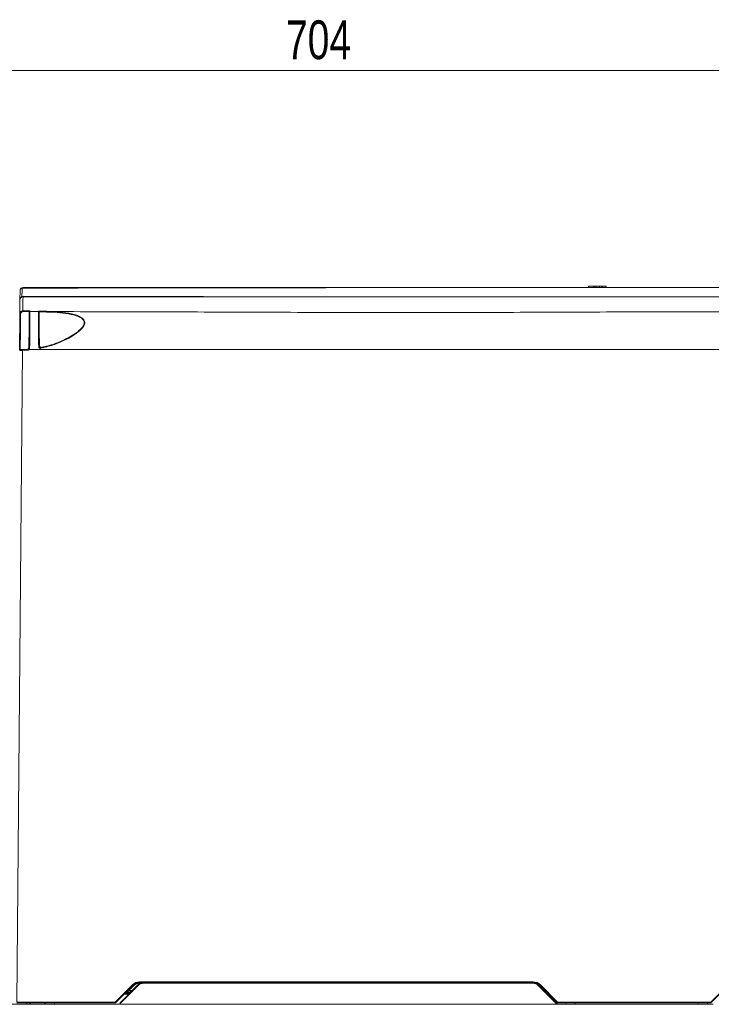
# Model space of a CAD drawing. Header units: millimetres. Extents: x 0 to 2100, y 0 to 1485.
# Tile 57 of 67: x 1150 to 1373, y 268 to 585. Entities that reach past the tile are written whole.
import ezdxf

# ---------------------------------------------------------------- set-up
doc = ezdxf.new("R2010")
doc.units = ezdxf.units.MM
doc.header["$LTSCALE"] = 5
doc.styles.add('SLDTEXTSTYLE1', font='TXT', dxfattribs={"width": 0.75})
doc.dimstyles.new('SLDDIMSTYLE0', dxfattribs={"dimtxt": 12.5, "dimasz": 15, "dimexe": 0, "dimexo": 0.0625, "dimgap": 3.125, "dimtad": 1, "dimdec": 0, "dimrnd": 1e-09, "dimzin": 12, "dimdsep": 46, "dimtxsty": 'SLDTEXTSTYLE1', "dimblk1": 'CLOSED', "dimblk2": 'CLOSED', "dimsah": 1, "dimcen": 0.09, "dimadec": 0, "dimazin": 3, "dimtfac": 1, "dimtofl": 0, "dimtmove": 0, "dimatfit": 3, "dimldrblk": 'CLOSED', "dimfxl": 0, "dimfrac": 2, "dimtolj": 1, "dimtzin": 12, "dimarcsym": 0})

# ---------------------------------------------------------------- blocks, each defined once
blk = doc.blocks.new('_CLOSED')
at = {"color": 0, "linetype": 'ByBlock', "lineweight": -2}
for p, q in [((-1, 0.166667), (0, 0)), ((-1, 0.166667), (-1, -0.166667)), ((0, 0), (-1, -0.166667)), ((0, 0), (-1, 0))]:
    blk.add_line(p, q, dxfattribs=at)
blk = doc.blocks.new('_D_1')
at = {"color": 7, "linetype": 'Continuous', "lineweight": 0}
for p, q in [((897.69, 330.32), (897.69, 573.49)), ((1601.98, 273.38), (1601.98, 573.49)), ((897.69, 568.49), (1601.98, 568.49))]:
    blk.add_line(p, q, dxfattribs=at)
at = {"color": 7, "linetype": 'Continuous', "lineweight": 0, "xscale": 15, "yscale": 15, "rotation": 180.0000000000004}
blk.add_blockref('_CLOSED', (897.69, 568.49), dxfattribs=at)
at = {"color": 7, "linetype": 'Continuous', "lineweight": 0, "xscale": 15, "yscale": 15}
blk.add_blockref('_CLOSED', (1601.98, 568.49), dxfattribs=at)
at = {"color": 7, "linetype": 'Continuous', "lineweight": 0, "insert": (1235.98, 584.61), "char_height": 12.5, "attachment_point": 1, "style": 'SLDTEXTSTYLE1'}
blk.add_mtext('704', dxfattribs=at)

msp = doc.modelspace()

# ---------------------------------------------------------------- linework, layer by layer
at = {"color": 7, "linetype": 'Continuous', "lineweight": 15}
for p, q in [((1151.12, 498.33), (1150.87, 498.29)), ((1150.88, 498.49), (1151.2, 498.54)), ((1333.45, 498.94), (1333.42, 498.54)), ((1333.45, 498.94), (1335.05, 498.94)), ((1335.05, 498.94), (1335.02, 498.54)), ((1335.46, 498.94), (1335.05, 498.94)), ((1335.46, 498.94), (1335.5, 498.54)), ((1335.99, 498.94), (1335.97, 498.54)), ((1337.81, 498.94), (1337.84, 498.54)), ((1337.88, 498.94), (1339.18, 498.94)), ((1339.18, 498.94), (1339.22, 498.54)), ((1150.81, 495.67), (1151.26, 495.75)), ((1151.17, 495.54), (1150.81, 495.47)), ((1153.16, 490.57), (1153.17, 490.77)), ((1153.17, 490.77), (1153.17, 490.8)), ((1156.35, 490.74), (1156.35, 490.71)), ((1156.21, 479.43), (1156.21, 479.67)), ((1151.03, 478.31), (1149.2, 268.38)), ((1152.82, 478.4), (1151.03, 478.31)), ((1153.15, 478.54), (1539.99, 478.54)), ((1180.9, 268.38), (1186.45, 273.94)), ((1186.62, 273.76), (1181.07, 268.21)), ((1182.43, 268.14), (1188.05, 273.76)), ((1188.19, 273.62), (1182.43, 267.86)), ((1186.79, 273.6), (1185.3, 272.11)), ((1188.74, 274.88), (1315.66, 274.88)), ((1188.74, 274.64), (1188.74, 274.88)), ((1190.17, 274.64), (1188.74, 274.64)), ((1188.74, 274.64), (1188.74, 274.4)), ((1190.17, 274.44), (1190.17, 274.64)), ((1190.17, 274.64), (1315.37, 274.64)), ((1315.37, 274.44), (1190.17, 274.44)), ((1218.06, 274.64), (1218.06, 274.64)), ((1258.89, 274.64), (1258.89, 274.64)), ((1315.66, 274.64), (1315.37, 274.64)), ((1315.37, 274.44), (1315.37, 274.64)), ((1315.66, 274.64), (1315.66, 274.88)), ((1322.92, 268.06), (1317.35, 273.62)), ((1317.49, 273.76), (1323.06, 268.2)), ((1323.33, 268.21), (1317.78, 273.76)), ((1317.95, 273.94), (1323.5, 268.38)), ((1372.9, 268.38), (1378.45, 273.94)), ((1378.62, 273.76), (1373.07, 268.21)), ((1184.08, 271.14), (1185.43, 271.14)), ((1185.74, 271.64), (1185.74, 272.14)), ((1185.93, 271.64), (1185.74, 271.64)), ((1319.25, 272.3), (1319.25, 272.01)), ((1321.14, 270.4), (1323.31, 268.22)), ((1145.26, 267.64), (1152.4, 267.64)), ((1149.2, 268.38), (1180.9, 268.38)), ((1180.9, 268.14), (1149.2, 268.14)), ((1153.4, 267.64), (1152.4, 267.64)), ((1153.4, 267.64), (1153.41, 268.14)), ((1153.6, 267.64), (1153.4, 267.64)), ((1158.15, 267.64), (1153.6, 267.64)), ((1158.35, 267.64), (1158.15, 267.64)), ((1158.35, 267.64), (1158.36, 268.14)), ((1161.35, 267.64), (1158.35, 267.64)), ((1161.35, 267.64), (1182.43, 267.64)), ((1180.9, 268.14), (1180.9, 268.38)), ((1182.43, 267.86), (1182.43, 268.14)), ((1182.43, 267.64), (1182.43, 267.86)), ((1182.43, 267.64), (1322.92, 267.64)), ((1322.92, 267.64), (1322.92, 268.06)), ((1323.12, 267.64), (1322.92, 267.64)), ((1323.06, 268.2), (1323.06, 268.2)), ((1323.12, 268.06), (1323.12, 267.64)), ((1323.32, 267.64), (1323.12, 267.64)), ((1323.31, 268.22), (1323.32, 267.64)), ((1323.32, 267.64), (1326.18, 267.64)), ((1323.5, 268.14), (1323.5, 268.38)), ((1323.5, 268.38), (1372.9, 268.38)), ((1372.9, 268.14), (1323.5, 268.14)), ((1326.18, 267.64), (1326.21, 268.14)), ((1326.18, 267.64), (1326.21, 268.14)), ((1326.18, 267.64), (1326.18, 267.64)), ((1329.21, 268.14), (1329.18, 267.64)), ((1329.21, 268.14), (1329.18, 267.64)), ((1329.18, 267.64), (1368.84, 267.64)), ((1368.84, 267.64), (1368.81, 268.14)), ((1368.84, 267.64), (1368.81, 268.14)), ((1371.81, 268.14), (1371.84, 267.64)), ((1371.81, 268.14), (1371.84, 267.64)), ((1371.84, 267.64), (1371.84, 267.64)), ((1371.84, 267.64), (1373.68, 267.64)), ((1372.9, 268.14), (1372.9, 268.38))]:
    msp.add_line(p, q, dxfattribs=at)
at = {"color": 8, "linetype": 'Continuous', "lineweight": 15}
for p, q in [((1151.26, 495.75), (1170.65, 495.69)), ((1217.86, 274.64), (1217.86, 274.64)), ((1218.26, 274.64), (1218.26, 274.64)), ((1258.69, 274.64), (1258.69, 274.64)), ((1259.09, 274.64), (1259.09, 274.64)), ((1315.89, 274.63), (1315.89, 274.6)), ((1185.23, 270.94), (1183.82, 270.94)), ((1184.43, 271.34), (1185.63, 271.34)), ((1185.74, 272.14), (1186.43, 272.14)), ((1319.45, 272.09), (1319.45, 271.81)), ((1152.4, 267.64), (1152.41, 268.14)), ((1153.61, 268.14), (1153.6, 267.64)), ((1158.15, 267.64), (1158.16, 268.14)), ((1161.36, 268.14), (1161.35, 267.64))]:
    msp.add_line(p, q, dxfattribs=at)
at = {"color": 7, "linetype": 'Continuous', "lineweight": 15, "flags": 128}
for points in [[(1150.87, 498.29), (1150.86, 498.32), (1150.86, 498.36), (1150.85, 498.39), (1150.85, 498.42), (1150.85, 498.45), (1150.86, 498.47), (1150.87, 498.48), (1150.88, 498.49)], [(1151.12, 498.33), (1151.12, 498.37), (1151.13, 498.41), (1151.14, 498.45), (1151.15, 498.48), (1151.16, 498.5), (1151.17, 498.52), (1151.18, 498.54), (1151.2, 498.54)], [(1337.06, 498.94), (1337.06, 498.82), (1337.06, 498.7), (1337.06, 498.54)], [(1337.81, 498.94), (1337.82, 498.82), (1337.83, 498.7), (1337.84, 498.54)], [(1150.81, 495.67), (1150.82, 495.63), (1150.83, 495.6), (1150.83, 495.57), (1150.84, 495.54), (1150.83, 495.51), (1150.83, 495.49), (1150.82, 495.48), (1150.81, 495.47)], [(1151.26, 495.75), (1151.26, 495.71), (1151.25, 495.67), (1151.24, 495.63), (1151.23, 495.6), (1151.22, 495.57), (1151.2, 495.56), (1151.19, 495.54), (1151.17, 495.54)], [(1153.4, 490.8), (1154.92, 490.8), (1156.11, 490.8)], [(1151.03, 478.31), (1151.03, 478.36), (1151.03, 478.4), (1151.03, 478.45), (1151.03, 478.48), (1151.03, 478.51), (1151.03, 478.53), (1151.02, 478.55), (1151.02, 478.55)]]:
    msp.add_lwpolyline(points, dxfattribs=at)
at = {"color": 7, "linetype": 'Continuous', "lineweight": 15}
for centre, radius, start, end in [((1150.3, 489.07), 0.996, 86.0904, 99.8795), ((1154.07, 490.85), 2.95, 176.1961, 180.8213), ((1153.4, 490.56), 0.239, 89.6971, 179.2049), ((1156.11, 490.56), 0.239, 0.8053, 90.3152), ((1161.49, 490.58), 0.308, 137.9767, 184.7449), ((1150.31, 487.18), 0.2, 90, 179.5), ((1150.25, 486.24), 0.953, 86.5455, 98.4985), ((1156.27, 478.66), 0.771, 76.9754, 94.9306), ((1149.52, 477.58), 7.39, 10.7633, 12.5485), ((1150.27, 478.34), 0.24, 90.0133, 179.4096), ((1062.28, 471.36), 90.85, 4.4488, 4.5988), ((1153.23, 477.23), 1.66, 87.4305, 95.7322), ((1188.74, 271.64), 3.24, 90, 135), ((1179.56, 266.96), 9.81, 43.9431, 45.3542), ((1188.74, 271.64), 3, 90, 135), ((1179.93, 266.82), 9.64, 44.6472, 46.0643), ((1188.74, 271.64), 2.76, 90, 135), ((1190.17, 271.64), 3, 90, 135), ((1182.48, 267.98), 8.04, 44.6472, 46.0643), ((1190.17, 271.64), 2.8, 90, 135), ((1315.37, 271.64), 3, 45, 90), ((1315.37, 271.64), 2.8, 45, 90), ((1315.66, 271.64), 3.24, 45, 90), ((1315.66, 271.64), 3, 45, 90), ((1323.07, 267.98), 8.04, 133.9357, 135.3528), ((1324.84, 266.96), 9.81, 134.6458, 136.0569), ((1185.74, 268.64), 3, 90, 135), ((1178.44, 265.33), 9.64, 44.6472, 46.0643), ((1185.74, 268.64), 3.5, 90, 97.1739), ((1318.66, 268.64), 3, 45, 64.0518), ((1174.01, 261.41), 9.81, 43.9431, 45.3542), ((1180.9, 268.38), 0.24, 270, 315), ((1328.63, 262.41), 8.04, 133.9357, 135.3528), ((1323.02, 262.33), 5.73, 89.0002, 90.9998), ((1322.92, 268.06), 0.2, 0.5, 45), ((1322.92, 268.06), 0.2, 0.5006, 44.9998), ((1330.39, 261.41), 9.81, 134.6458, 136.0569), ((1323.5, 268.38), 0.24, 225, 270), ((1366.01, 261.41), 9.81, 43.9431, 45.3542), ((1372.9, 268.38), 0.24, 270, 315)]:
    msp.add_arc(centre, radius, start, end, dxfattribs=at)
at = {"color": 8, "linetype": 'Continuous', "lineweight": 15}
for centre in [(1323.72, 267.6), (1325.2, 266.11)]:
    msp.add_arc(centre, 8.56, 133.9121, 135.252, dxfattribs=at)
at = {"color": 7, "linetype": 'Continuous', "lineweight": 15}
for centre, major_axis, ratio, start_param, end_param in [((1323.31, 268.23), (0.257, 0.026), 0.00672, 3.147091, 4.711717), ((1323.31, 268.23), (0.199, 0.165), 0.00519, 3.143441, 4.708067), ((1323.32, 267.66), (-0.204, 0.405), 0.001697, 6.280545, 6.286639)]:
    msp.add_ellipse(centre, major_axis=major_axis, ratio=ratio, start_param=start_param, end_param=end_param, dxfattribs=at)
for points, knots in [([(1150.2, 497.55), (1150.2, 497.55), (1150.2, 497.56), (1150.2, 497.57), (1150.2, 497.62), (1150.21, 497.67), (1150.23, 497.83), (1150.32, 498.07), (1150.57, 498.35), (1150.78, 498.44), (1150.88, 498.49)], [0, 0, 0, 0, 0.004563, 0.014687, 0.043182, 0.128349, 0.132369, 0.481357, 0.761607, 1, 1, 1, 1]), ([(1150.87, 498.29), (1150.78, 498.25), (1150.56, 498.17), (1150.32, 497.96), (1150.23, 497.77), (1150.21, 497.64), (1150.2, 497.6), (1150.2, 497.57), (1150.2, 497.55), (1150.2, 497.55), (1150.2, 497.55)], [0, 0, 0, 0, 0.238393, 0.518646, 0.867797, 0.871652, 0.956816, 0.985312, 0.995437, 1, 1, 1, 1]), ([(1150.87, 498.29), (1150.86, 497.81), (1150.84, 496.94), (1150.82, 496.06), (1150.81, 495.67)], [0, 0, 0, 0, 0.548443, 1, 1, 1, 1]), ([(1526.27, 498.36), (1523.96, 498.37), (1514.51, 498.41), (1499.6, 498.44), (1481.46, 498.47), (1466.79, 498.49), (1453.38, 498.5), (1441.29, 498.5), (1428.63, 498.51), (1415.81, 498.51), (1402.9, 498.51), (1389.92, 498.51), (1376.96, 498.52), (1364.01, 498.52), (1349.88, 498.52), (1334.54, 498.52), (1319.28, 498.52), (1305.26, 498.52), (1293.9, 498.51), (1283.86, 498.51), (1275.18, 498.51), (1266.45, 498.51), (1257.65, 498.51), (1248.81, 498.5), (1238.42, 498.5), (1226.56, 498.49), (1211.79, 498.48), (1195.67, 498.46), (1181.77, 498.43), (1166.92, 498.39), (1157.89, 498.35), (1151.12, 498.33)], [0, 0, 0, 0, 0.018698, 0.076722, 0.120366, 0.164078, 0.193287, 0.226093, 0.258993, 0.292262, 0.326231, 0.360346, 0.395101, 0.430013, 0.464941, 0.509825, 0.554716, 0.588481, 0.622311, 0.644932, 0.667586, 0.690361, 0.713198, 0.736379, 0.759604, 0.794909, 0.830308, 0.877753, 0.92528, 0.943938, 1, 1, 1, 1]), ([(1151.2, 498.54), (1160.22, 498.54), (1174.98, 498.54), (1195.71, 498.54), (1212.02, 498.54), (1227.23, 498.54), (1241.3, 498.54), (1255.48, 498.54), (1269.7, 498.54), (1283.74, 498.54), (1297.52, 498.54), (1311.05, 498.54), (1324.46, 498.54), (1337.78, 498.54), (1350.75, 498.54), (1363.4, 498.54), (1375.78, 498.54), (1388.27, 498.54), (1401.02, 498.54), (1414.06, 498.54), (1427.34, 498.54), (1440.63, 498.54), (1455.38, 498.54), (1471.52, 498.54), (1489.03, 498.54), (1506.4, 498.54), (1523.66, 498.54), (1535.13, 498.54), (1540.87, 498.54)], [0, 0, 0, 0, 0.071885, 0.117566, 0.163238, 0.198848, 0.234595, 0.270327, 0.305954, 0.341464, 0.376023, 0.410615, 0.445278, 0.479972, 0.514617, 0.546709, 0.578818, 0.610898, 0.642952, 0.676192, 0.709505, 0.74284, 0.776109, 0.820816, 0.865559, 0.910369, 0.95521, 1, 1, 1, 1]), ([(1335.99, 498.94), (1335.93, 498.94), (1335.82, 498.94), (1335.65, 498.94), (1335.52, 498.94), (1335.46, 498.94)], [0, 0, 0, 0, 0.361093, 0.677634, 1, 1, 1, 1]), ([(1337.06, 498.94), (1336.91, 498.94), (1336.63, 498.94), (1336.28, 498.94), (1336.08, 498.94), (1335.99, 498.94)], [0, 0, 0, 0, 0.357125, 0.696707, 1, 1, 1, 1]), ([(1337.81, 498.94), (1337.8, 498.94), (1337.79, 498.94), (1337.66, 498.94), (1337.5, 498.94), (1337.3, 498.94), (1337.14, 498.94), (1337.06, 498.94)], [0, 0, 0, 0, 0.267375, 0.432949, 0.598208, 0.795377, 1, 1, 1, 1]), ([(1150.17, 494.55), (1150.17, 494.7), (1150.18, 495.44), (1150.19, 496.44), (1150.2, 497.28), (1150.2, 497.55)], [0, 0, 0, 0, 0.1537048, 0.7349434, 1, 1, 1, 1]), ([(1150.17, 494.55), (1150.17, 494.55), (1150.17, 494.58), (1150.18, 494.78), (1150.26, 495.11), (1150.49, 495.47), (1150.71, 495.61), (1150.81, 495.67)], [0, 0, 0, 0, 0.004464, 0.077734, 0.467811, 0.765881, 1, 1, 1, 1]), ([(1150.81, 495.47), (1150.71, 495.42), (1150.49, 495.31), (1150.26, 495.01), (1150.18, 494.74), (1150.17, 494.58), (1150.17, 494.55), (1150.17, 494.55)], [0, 0, 0, 0, 0.234113, 0.532189, 0.922267, 0.995536, 1, 1, 1, 1]), ([(1151.17, 495.54), (1151.17, 495.48), (1151.16, 495.35), (1151.15, 494.38), (1151.14, 492.96), (1151.13, 491.69), (1151.13, 491.05)], [0, 0, 0, 0, 0.258322, 0.54334, 0.771558, 1, 1, 1, 1]), ([(1540.92, 495.54), (1531.26, 495.54), (1516.76, 495.54), (1497.31, 495.54), (1481.78, 495.54), (1465.28, 495.54), (1450.68, 495.54), (1438.91, 495.54), (1430, 495.54), (1421.08, 495.54), (1409.87, 495.54), (1396.43, 495.54), (1381.98, 495.54), (1368.71, 495.54), (1352.55, 495.54), (1336.44, 495.54), (1320.22, 495.54), (1307.95, 495.54), (1295.52, 495.54), (1284.31, 495.54), (1274.4, 495.54), (1265.83, 495.54), (1257.24, 495.54), (1248.57, 495.54), (1239.88, 495.54), (1228.25, 495.54), (1213.48, 495.54), (1195.74, 495.54), (1174.83, 495.54), (1160.06, 495.54), (1151.17, 495.54)], [0, 0, 0, 0, 0.074561, 0.111867, 0.149195, 0.193045, 0.237009, 0.259256, 0.281501, 0.303892, 0.326282, 0.366008, 0.405911, 0.437411, 0.468926, 0.531966, 0.563413, 0.594887, 0.626517, 0.658257, 0.679634, 0.701011, 0.722628, 0.744247, 0.766435, 0.788625, 0.833253, 0.880686, 0.928212, 1, 1, 1, 1]), ([(1170.65, 495.69), (1173.09, 495.68), (1181.4, 495.65), (1195.79, 495.62), (1211.96, 495.6), (1226.42, 495.59), (1237.71, 495.58), (1247.73, 495.58), (1256.46, 495.57), (1265.28, 495.57), (1274.18, 495.57), (1283.23, 495.57), (1292.38, 495.57), (1301.62, 495.56), (1310.82, 495.56), (1323.07, 495.56), (1338.27, 495.56), (1354.44, 495.56), (1368.64, 495.56), (1380.81, 495.56), (1393.04, 495.57), (1405.36, 495.57), (1417.9, 495.57), (1430.63, 495.57), (1443.55, 495.58), (1456.56, 495.58), (1469.62, 495.59), (1483.22, 495.61), (1497.32, 495.63), (1516.78, 495.67), (1531.3, 495.73), (1540.98, 495.77)], [0, 0, 0, 0, 0.02076, 0.070793, 0.120902, 0.155011, 0.189199, 0.212257, 0.235358, 0.258772, 0.282254, 0.305879, 0.330529, 0.355182, 0.380009, 0.404839, 0.454822, 0.50483, 0.538207, 0.571592, 0.604474, 0.63751, 0.670649, 0.704487, 0.738451, 0.772988, 0.807749, 0.842562, 0.881875, 0.921217, 1, 1, 1, 1]), ([(1150.13, 490.05), (1150.13, 490.14), (1150.14, 490.86), (1150.15, 492.04), (1150.16, 493.42), (1150.17, 494.39), (1150.17, 494.49), (1150.17, 494.55)], [0, 0, 0, 0, 0.030121, 0.239728, 0.449335, 0.728679, 1, 1, 1, 1]), ([(1150.03, 478.34), (1150.03, 478.38), (1150.03, 478.49), (1150.04, 478.92), (1150.04, 479.77), (1150.05, 480.94), (1150.07, 482.38), (1150.08, 484.06), (1150.1, 485.94), (1150.11, 487.95), (1150.13, 489.35), (1150.13, 490.05)], [0, 0, 0, 0, 0.056535, 0.174466, 0.292396, 0.410329, 0.528262, 0.646197, 0.764131, 0.882066, 1, 1, 1, 1]), ([(1150.13, 490.05), (1150.15, 490.17), (1150.17, 490.39), (1150.35, 490.7), (1150.61, 490.92), (1150.89, 491.03), (1151.06, 491.04), (1151.13, 491.05)], [0, 0, 0, 0, 0.2189803, 0.4387048, 0.6559661, 0.8702105, 1, 1, 1, 1]), ([(1150.37, 490.06), (1150.37, 489.39), (1150.35, 488.01), (1150.34, 486.05), (1150.32, 484.2), (1150.31, 482.55), (1150.29, 481.13), (1150.28, 479.99), (1150.28, 479.15), (1150.27, 478.77), (1150.27, 478.63), (1150.27, 478.59), (1150.27, 478.58)], [0, 0, 0, 0, 0.116248, 0.235867, 0.352115, 0.471734, 0.58798, 0.707598, 0.823842, 0.943456, 0.970849, 1, 1, 1, 1]), ([(1151.13, 490.81), (1151.07, 490.81), (1150.94, 490.8), (1150.73, 490.72), (1150.53, 490.55), (1150.4, 490.32), (1150.38, 490.15), (1150.37, 490.06)], [0, 0, 0, 0, 0.130189, 0.344823, 0.562019, 0.781356, 1, 1, 1, 1]), ([(1151.13, 491.05), (1151.81, 491.05), (1152.57, 491.04), (1153.33, 491.03), (1153.41, 491.03)], [0, 0, 0, 0, 0.895274, 1, 1, 1, 1]), ([(1153.17, 490.8), (1153.17, 490.8), (1152.49, 490.8), (1151.81, 490.81), (1151.13, 490.81)], [0, 0, 0, 0, 0.001004, 1, 1, 1, 1]), ([(1153.06, 478.88), (1153.06, 479.05), (1153.07, 479.9), (1153.08, 481.43), (1153.1, 483.39), (1153.12, 485.22), (1153.13, 486.84), (1153.14, 488.24), (1153.15, 489.34), (1153.16, 490.17), (1153.16, 490.43), (1153.16, 490.57)], [0, 0, 0, 0, 0.029394, 0.14929, 0.27271, 0.392353, 0.515455, 0.634873, 0.757733, 0.877129, 1, 1, 1, 1]), ([(1153.17, 490.8), (1153.17, 490.82), (1153.18, 490.87), (1153.23, 490.93), (1153.29, 491), (1153.36, 491.02), (1153.4, 491.03), (1153.4, 491.03), (1153.41, 491.03)], [0, 0, 0, 0, 0.173463, 0.345831, 0.600804, 0.930575, 0.992436, 1, 1, 1, 1]), ([(1153.4, 490.8), (1153.4, 490.8), (1153.4, 490.7), (1153.4, 490.39), (1153.39, 489.58), (1153.38, 488.44), (1153.37, 487.03), (1153.36, 485.37), (1153.34, 483.52), (1153.32, 481.51), (1153.31, 479.94), (1153.3, 479.06), (1153.3, 478.89)], [0, 0, 0, 0, 0.000003, 0.11941, 0.242272, 0.361682, 0.484547, 0.604188, 0.727279, 0.84718, 0.97061, 1, 1, 1, 1]), ([(1153.41, 491.03), (1153.41, 491.01), (1153.4, 490.93), (1153.4, 490.86), (1153.4, 490.8), (1153.4, 490.8)], [0, 0, 0, 0, 0.294251, 0.999963, 1, 1, 1, 1]), ([(1156.11, 490.98), (1156.19, 490.98), (1157.94, 490.94), (1159.66, 490.87), (1161.26, 490.79), (1161.26, 490.79)], [0, 0, 0, 0, 0.0454704, 0.9999887, 1, 1, 1, 1]), ([(1156.11, 490.8), (1156.11, 490.8), (1156.11, 490.82), (1156.11, 490.88), (1156.11, 490.94), (1156.11, 490.98)], [0, 0, 0, 0, 0.000046, 0.371556, 1, 1, 1, 1]), ([(1156.35, 490.74), (1156.34, 490.76), (1156.33, 490.81), (1156.28, 490.88), (1156.21, 490.95), (1156.15, 490.98), (1156.11, 490.98), (1156.11, 490.98)], [0, 0, 0, 0, 0.152783, 0.338678, 0.616461, 0.99308, 1, 1, 1, 1]), ([(1156.21, 479.67), (1156.2, 480.69), (1156.18, 482.4), (1156.16, 484.6), (1156.15, 486.35), (1156.14, 487.87), (1156.12, 489.14), (1156.12, 490.09), (1156.11, 490.55), (1156.11, 490.74), (1156.11, 490.78), (1156.11, 490.8), (1156.11, 490.8)], [0, 0, 0, 0, 0.185641, 0.31279, 0.439945, 0.567321, 0.694692, 0.822347, 0.950006, 0.978967, 0.999996, 1, 1, 1, 1]), ([(1161.18, 490.56), (1159.58, 490.63), (1157.99, 490.7), (1156.35, 490.74), (1156.35, 490.74)], [0, 0, 0, 0, 0.999526, 1, 1, 1, 1]), ([(1156.35, 490.56), (1156.35, 490.52), (1156.35, 490.36), (1156.36, 489.87), (1156.36, 488.94), (1156.38, 487.7), (1156.39, 486.22), (1156.4, 484.5), (1156.42, 482.26), (1156.44, 480.49), (1156.45, 479.42)], [0, 0, 0, 0, 0.049285, 0.173306, 0.300971, 0.424758, 0.552125, 0.675699, 0.802835, 1, 1, 1, 1]), ([(1156.73, 479.18), (1158.09, 479.5), (1160.81, 480.14), (1164.17, 481.52), (1166.84, 482.95), (1168.77, 484.24), (1170.17, 485.49), (1170.86, 486.56), (1170.98, 487.37), (1170.67, 488.09), (1169.82, 488.85), (1167.95, 489.68), (1164.99, 490.3), (1162.47, 490.47), (1161.18, 490.56)], [0, 0, 0, 0, 0.136349, 0.275204, 0.355231, 0.436602, 0.509496, 0.550179, 0.583343, 0.616439, 0.659497, 0.734191, 0.864637, 1, 1, 1, 1]), ([(1161.26, 490.79), (1161.26, 490.79), (1162.53, 490.72), (1165.05, 490.51), (1168.05, 489.88), (1169.97, 488.98), (1170.82, 488.18), (1171.13, 487.42), (1171.01, 486.57), (1170.32, 485.45), (1168.92, 484.17), (1166.97, 482.84), (1164.31, 481.38), (1160.92, 479.95), (1158.17, 479.29), (1156.78, 478.96)], [0, 0, 0, 0, 0.000002, 0.130121, 0.264088, 0.339092, 0.382937, 0.417117, 0.451495, 0.493175, 0.566617, 0.646074, 0.72736, 0.862255, 1, 1, 1, 1]), ([(1161.26, 490.79), (1172.37, 490.76), (1194.85, 490.72), (1228.98, 490.58), (1263.62, 490.47), (1298.35, 490.5), (1332.83, 490.65), (1369.21, 490.77), (1407.97, 490.8), (1449.01, 490.8), (1490.02, 490.78), (1517.21, 490.74), (1530.69, 490.72)], [0, 0, 0, 0, 0.09022, 0.18253, 0.277185, 0.371533, 0.464531, 0.557207, 0.667016, 0.779215, 0.890478, 1, 1, 1, 1]), ([(1152.84, 479.02), (1152.87, 479.03), (1152.92, 479.04), (1152.99, 479.08), (1153.04, 479.15), (1153.06, 479.22), (1153.06, 479.26), (1153.07, 479.27)], [0, 0, 0, 0, 0.213729, 0.427269, 0.645964, 0.875505, 1, 1, 1, 1]), ([(1152.84, 478.65), (1152.84, 478.65), (1152.84, 478.68), (1152.84, 478.81), (1152.84, 478.99), (1152.84, 479.02)], [0, 0, 0, 0, 0.170646, 0.855247, 1, 1, 1, 1]), ([(1156.78, 478.96), (1156.73, 478.95), (1156.62, 478.94), (1156.46, 478.99), (1156.33, 479.09), (1156.24, 479.23), (1156.21, 479.35), (1156.21, 479.42), (1156.21, 479.43)], [0, 0, 0, 0, 0.189653, 0.37965, 0.570683, 0.763125, 0.956959, 1, 1, 1, 1]), ([(1156.44, 479.84), (1156.45, 479.81), (1156.45, 479.75), (1156.5, 479.67), (1156.57, 479.61), (1156.65, 479.58), (1156.7, 479.59), (1156.73, 479.59)], [0, 0, 0, 0, 0.2158108, 0.432039, 0.6359259, 0.8227908, 1, 1, 1, 1]), ([(1156.73, 479.18), (1156.71, 479.18), (1156.65, 479.17), (1156.58, 479.2), (1156.51, 479.25), (1156.46, 479.32), (1156.45, 479.38), (1156.45, 479.41), (1156.45, 479.42)], [0, 0, 0, 0, 0.190367, 0.38084, 0.571738, 0.763581, 0.956965, 1, 1, 1, 1]), ([(1156.73, 479.59), (1156.73, 479.47), (1156.73, 479.26), (1156.73, 479.19), (1156.73, 479.18), (1156.73, 479.18)], [0, 0, 0, 0, 0.544602, 0.961661, 1, 1, 1, 1]), ([(1151.03, 478.31), (1150.92, 478.31), (1150.69, 478.31), (1150.39, 478.31), (1150.17, 478.32), (1150.05, 478.33), (1150.04, 478.34), (1150.03, 478.34)], [0, 0, 0, 0, 0.214244, 0.428524, 0.642526, 0.856295, 1, 1, 1, 1]), ([(1150.27, 478.58), (1150.27, 478.57), (1150.28, 478.56), (1150.37, 478.55), (1150.55, 478.55), (1150.77, 478.55), (1150.94, 478.55), (1151.02, 478.55)], [0, 0, 0, 0, 0.1429816, 0.3558777, 0.5696778, 0.7845742, 1, 1, 1, 1]), ([(1151.02, 478.55), (1151.18, 478.56), (1151.79, 478.57), (1152.4, 478.61), (1152.84, 478.65)], [0, 0, 0, 0, 0.263991, 1, 1, 1, 1]), ([(1152.82, 478.4), (1152.82, 478.42), (1152.82, 478.46), (1152.83, 478.53), (1152.84, 478.59), (1152.84, 478.64), (1152.84, 478.64), (1152.84, 478.65)], [0, 0, 0, 0, 0.128817, 0.348441, 0.566595, 0.783563, 1, 1, 1, 1]), ([(1152.86, 478.41), (1152.85, 478.41), (1152.83, 478.41), (1152.82, 478.4), (1152.82, 478.4)], [0, 0, 0, 0, 0.895213, 1, 1, 1, 1]), ([(1152.84, 478.65), (1152.87, 478.65), (1152.92, 478.66), (1152.97, 478.69), (1152.99, 478.71), (1152.99, 478.71)], [0, 0, 0, 0, 0.4921118, 0.9843593, 1, 1, 1, 1]), ([(1153.15, 478.54), (1153.15, 478.54), (1153.11, 478.5), (1153.02, 478.44), (1152.91, 478.42), (1152.86, 478.41)], [0, 0, 0, 0, 0.0156, 0.507798, 1, 1, 1, 1]), ([(1152.99, 478.71), (1152.99, 478.72), (1153.01, 478.74), (1153.04, 478.78), (1153.06, 478.84), (1153.06, 478.87), (1153.06, 478.88)], [0, 0, 0, 0, 0.153964, 0.419736, 0.842378, 1, 1, 1, 1]), ([(1152.99, 478.71), (1152.99, 478.71), (1153, 478.7), (1153.03, 478.66), (1153.09, 478.61), (1153.13, 478.56), (1153.15, 478.54)], [0, 0, 0, 0, 0.25, 0.5, 0.75, 1, 1, 1, 1]), ([(1153.3, 478.89), (1153.3, 478.87), (1153.3, 478.79), (1153.26, 478.69), (1153.2, 478.59), (1153.17, 478.55), (1153.15, 478.54), (1153.15, 478.54)], [0, 0, 0, 0, 0.157846, 0.581097, 0.846586, 0.999846, 1, 1, 1, 1]), ([(1185.3, 272.11), (1185.12, 271.98), (1184.71, 271.69), (1184.15, 271.26), (1183.79, 270.93), (1183.62, 270.77), (1183.62, 270.76)], [0, 0, 0, 0, 0.312477, 0.671323, 0.995063, 1, 1, 1, 1]), ([(1329.18, 267.64), (1329.17, 267.64), (1329.15, 267.64), (1328.87, 267.64), (1328.28, 267.64), (1327.47, 267.64), (1326.72, 267.64), (1326.29, 267.64), (1326.18, 267.64)], [0, 0, 0, 0, 0.098194, 0.303634, 0.509628, 0.716158, 0.922668, 1, 1, 1, 1]), ([(1371.84, 267.64), (1371.73, 267.64), (1371.3, 267.64), (1370.56, 267.64), (1369.74, 267.64), (1369.15, 267.64), (1368.87, 267.64), (1368.85, 267.64), (1368.84, 267.64)], [0, 0, 0, 0, 0.076396, 0.282903, 0.49037, 0.696384, 0.902398, 1, 1, 1, 1])]:
    msp.add_open_spline(points, degree=3, knots=knots, dxfattribs=at)
at = {"color": 8, "linetype": 'Continuous', "lineweight": 15}
msp.add_open_spline([(1320.78, 270.76), (1320.78, 270.77), (1320.61, 270.93), (1320.25, 271.26), (1319.75, 271.65), (1319.41, 271.89), (1319.28, 271.98)], degree=3, knots=[0, 0, 0, 0, 0.00551, 0.366841, 0.767354, 1, 1, 1, 1], dxfattribs=at)

# ---------------------------------------------------------------- dimensions: what is measured, and where the dimension line sits
at = {"color": 7, "linetype": 'Continuous', "lineweight": 0}
dim = msp.add_linear_dim(base=(1601.98, 568.49), p1=(897.69, 325.32), p2=(1601.98, 268.38), dimstyle='SLDDIMSTYLE0', dxfattribs=at)
dim.commit()
dim.dimension.update_dxf_attribs({"geometry": '_D_1', "text_midpoint": (1249.83, 568.49), "dimtype": 160})

doc.saveas('drawing.dxf')
